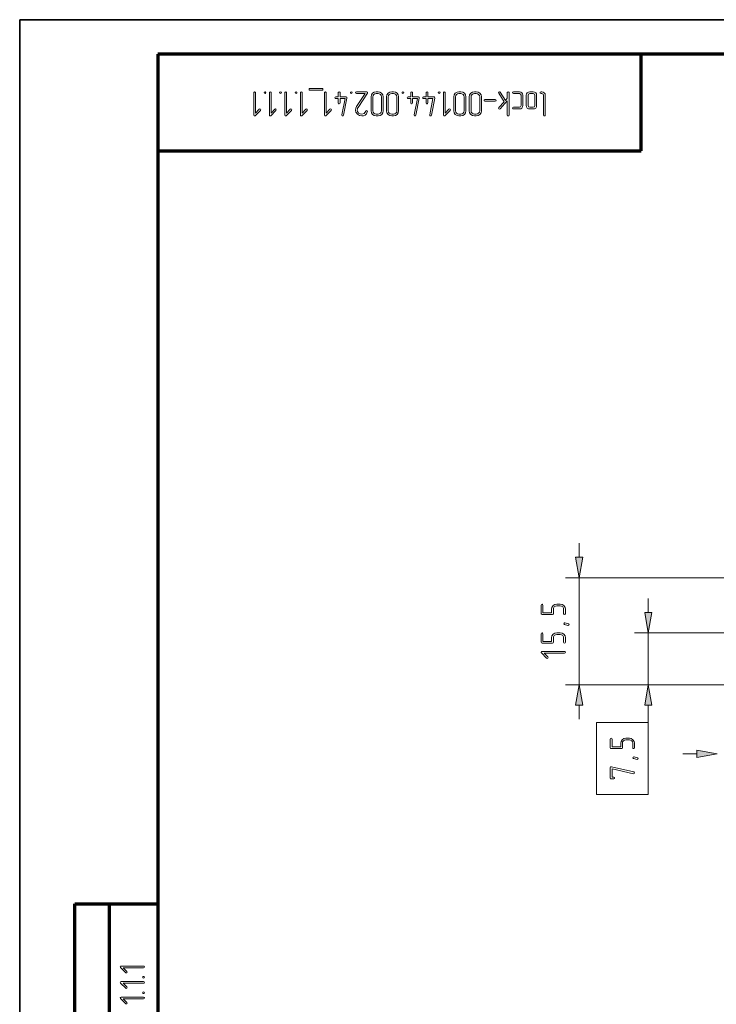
# Model space of a CAD drawing. Extents: x 0 to 594, y 0 to 420.
# Tile 8 of 33: x 0 to 101, y 277 to 420. Entities that reach past the tile are written whole.
import ezdxf

# ---------------------------------------------------------------- set-up
doc = ezdxf.new("R2010")
doc.units = 0

msp = doc.modelspace()

# ---------------------------------------------------------------- linework, layer by layer
at = {"color": 7, "lineweight": 35}
for p, q in [((0, 420), (594, 420)), ((0, 0), (0, 420))]:
    msp.add_line(p, q, dxfattribs=at)
at = {"color": 7, "lineweight": 70}
for p, q in [((589, 415), (20, 415)), ((20, 415), (20, 5)), ((20, 401), (90, 401)), ((8, 172), (8, 292)), ((13, 172), (13, 292))]:
    msp.add_line(p, q, dxfattribs=at)
at = {"color": 7, "lineweight": 70, "ltscale": 0.35}
msp.add_line((90, 401), (90, 415), dxfattribs=at)
at = {"color": 7, "lineweight": 13, "ltscale": 0.051139}
for p, q in [((81.01, 342.16), (81.01, 344.21)), ((91.01, 334.16), (91.01, 336.21)), ((81.01, 318.71), (81.01, 320.75)), ((96.01, 313.71), (98.06, 313.71))]:
    msp.add_line(p, q, dxfattribs=at)
at = {"color": 7, "lineweight": 13}
for p, q in [((152.51, 339.21), (79.01, 339.21)), ((112.91, 331.21), (89.01, 331.21)), ((104.68, 323.71), (79.01, 323.71))]:
    msp.add_line(p, q, dxfattribs=at)
at = {"color": 7, "lineweight": 13, "ltscale": 0.3875}
msp.add_line((81.01, 323.71), (81.01, 339.21), dxfattribs=at)
at = {"color": 7, "lineweight": 13, "ltscale": 0.1875}
msp.add_line((91.01, 323.71), (91.01, 331.21), dxfattribs=at)
at = {"color": 7, "lineweight": 13, "ltscale": 0.391654}
msp.add_line((104.68, 323.71), (89.01, 323.71), dxfattribs=at)
at = {"color": 7, "lineweight": 13, "ltscale": 0.0632}
msp.add_line((91.01, 318.22), (91.01, 320.75), dxfattribs=at)
at = {"color": 7, "lineweight": 70, "ltscale": 0.3}
msp.add_line((8, 292), (20, 292), dxfattribs=at)
at = {"color": 7, "lineweight": 13}
for points in [[(33.9, 409.44), (33.9, 406.19), (33.94, 406.1), (34.03, 406.07), (34.11, 406.1), (34.86, 406.85), (34.9, 406.94), (34.86, 407.03), (34.77, 407.07), (34.68, 407.03), (34.15, 406.49), (34.15, 409.44), (34.11, 409.53), (34.02, 409.56), (33.94, 409.53)], [(35.52, 409.31), (35.61, 409.35), (35.65, 409.44), (35.61, 409.53), (35.52, 409.56), (35.43, 409.52), (35.39, 409.44), (35.43, 409.35)], [(36.15, 409.44), (36.15, 406.19), (36.18, 406.1), (36.27, 406.07), (36.36, 406.1), (37.1, 406.85), (37.14, 406.94), (37.1, 407.03), (37.02, 407.07), (36.93, 407.03), (36.4, 406.49), (36.4, 409.44), (36.36, 409.53), (36.27, 409.56), (36.18, 409.53)], [(37.77, 409.31), (37.86, 409.35), (37.89, 409.44), (37.86, 409.53), (37.77, 409.56), (37.67, 409.52), (37.64, 409.44), (37.68, 409.35)], [(38.39, 409.44), (38.39, 406.19), (38.43, 406.1), (38.52, 406.07), (38.6, 406.1), (39.35, 406.85), (39.39, 406.94), (39.35, 407.03), (39.26, 407.07), (39.18, 407.03), (38.64, 406.49), (38.64, 409.44), (38.6, 409.53), (38.52, 409.56), (38.43, 409.53)], [(40.01, 409.31), (40.11, 409.35), (40.14, 409.44), (40.11, 409.53), (40.01, 409.56), (39.92, 409.52), (39.89, 409.44), (39.92, 409.35)], [(40.64, 409.44), (40.64, 406.19), (40.68, 406.1), (40.77, 406.07), (40.85, 406.1), (41.6, 406.85), (41.64, 406.94), (41.6, 407.03), (41.51, 407.07), (41.42, 407.03), (40.89, 406.49), (40.89, 409.44), (40.85, 409.53), (40.76, 409.56), (40.68, 409.53)], [(41.89, 410.06), (41.89, 409.81), (43.89, 409.81), (43.89, 410.06)], [(44.14, 409.44), (44.14, 406.19), (44.18, 406.1), (44.27, 406.07), (44.35, 406.1), (45.1, 406.85), (45.14, 406.94), (45.1, 407.03), (45.01, 407.07), (44.92, 407.03), (44.39, 406.49), (44.39, 409.44), (44.35, 409.53), (44.26, 409.56), (44.18, 409.53)], [(46.13, 408.57), (46.13, 407.94), (46.18, 407.84), (46.26, 407.81), (46.34, 407.85), (46.39, 407.94), (46.39, 408.57), (47.11, 408.57), (46.64, 406.22), (46.64, 406.19), (46.67, 406.1), (46.76, 406.06), (46.84, 406.09), (46.88, 406.17), (47.38, 408.66), (47.38, 408.69), (47.35, 408.78), (47.26, 408.82), (46.39, 408.82), (46.39, 409.44), (46.35, 409.53), (46.26, 409.56), (46.17, 409.53), (46.13, 409.44), (46.13, 408.82), (45.76, 408.82), (45.66, 408.78), (45.63, 408.69), (45.66, 408.6), (45.76, 408.57)], [(48.01, 409.31), (48.1, 409.35), (48.13, 409.44), (48.1, 409.53), (48.01, 409.56), (47.91, 409.52), (47.88, 409.44), (47.92, 409.35)], [(48.76, 409.56), (48.66, 409.52), (48.63, 409.44), (48.67, 409.35), (48.76, 409.31), (50.02, 409.31), (48.78, 407.43), (48.65, 407.17), (48.61, 406.92), (48.68, 406.59), (48.9, 406.31), (49.21, 406.12), (49.54, 406.06), (49.79, 406.1), (50, 406.2), (50.19, 406.39), (50.33, 406.66), (50.34, 406.7), (50.29, 406.79), (50.2, 406.83), (50.14, 406.8), (50.1, 406.74), (49.87, 406.42), (49.53, 406.32), (49.28, 406.37), (49.07, 406.49), (48.92, 406.69), (48.87, 406.92), (48.9, 407.11), (48.93, 407.19), (48.99, 407.29), (50.36, 409.37), (50.38, 409.43), (50.34, 409.52), (50.25, 409.56)], [(50.87, 408.82), (50.87, 406.82), (50.93, 406.53), (51.09, 406.28), (51.34, 406.12), (51.63, 406.06), (51.88, 406.06), (52.17, 406.12), (52.41, 406.29), (52.57, 406.53), (52.62, 406.82), (52.62, 408.82), (52.57, 409.1), (52.4, 409.34), (52.16, 409.51), (51.88, 409.56), (51.63, 409.56), (51.34, 409.51), (51.09, 409.34), (50.93, 409.1)], [(51.12, 408.82), (51.16, 409.02), (51.27, 409.17), (51.44, 409.28), (51.63, 409.31), (51.88, 409.31), (52.07, 409.28), (52.22, 409.17), (52.34, 409.01), (52.37, 408.82), (52.37, 406.82), (52.34, 406.63), (52.23, 406.46), (52.07, 406.35), (51.88, 406.31), (51.63, 406.31), (51.44, 406.35), (51.27, 406.46), (51.16, 406.63), (51.12, 406.82)], [(53.12, 408.82), (53.12, 406.82), (53.18, 406.53), (53.34, 406.28), (53.59, 406.12), (53.87, 406.06), (54.12, 406.06), (54.41, 406.12), (54.65, 406.29), (54.82, 406.53), (54.87, 406.82), (54.87, 408.82), (54.82, 409.1), (54.65, 409.34), (54.41, 409.51), (54.12, 409.56), (53.87, 409.56), (53.59, 409.51), (53.34, 409.34), (53.18, 409.1)], [(53.37, 408.82), (53.41, 409.02), (53.52, 409.17), (53.68, 409.28), (53.87, 409.31), (54.12, 409.31), (54.31, 409.28), (54.47, 409.17), (54.58, 409.01), (54.62, 408.82), (54.62, 406.82), (54.59, 406.63), (54.48, 406.46), (54.32, 406.35), (54.12, 406.31), (53.87, 406.31), (53.68, 406.35), (53.52, 406.46), (53.41, 406.63), (53.37, 406.82)], [(55.49, 409.31), (55.59, 409.35), (55.62, 409.44), (55.59, 409.53), (55.49, 409.56), (55.4, 409.52), (55.37, 409.44), (55.4, 409.35)], [(56.61, 408.57), (56.61, 407.94), (56.66, 407.84), (56.74, 407.81), (56.82, 407.85), (56.87, 407.94), (56.87, 408.57), (57.59, 408.57), (57.12, 406.22), (57.12, 406.19), (57.15, 406.1), (57.24, 406.06), (57.32, 406.09), (57.36, 406.17), (57.86, 408.66), (57.86, 408.69), (57.83, 408.78), (57.74, 408.82), (56.87, 408.82), (56.87, 409.44), (56.83, 409.53), (56.74, 409.56), (56.65, 409.53), (56.61, 409.44), (56.61, 408.82), (56.24, 408.82), (56.14, 408.78), (56.11, 408.69), (56.14, 408.6), (56.24, 408.57)], [(58.86, 408.57), (58.86, 407.94), (58.9, 407.84), (58.98, 407.81), (59.07, 407.85), (59.11, 407.94), (59.11, 408.57), (59.83, 408.57), (59.36, 406.22), (59.36, 406.19), (59.4, 406.1), (59.49, 406.06), (59.57, 406.09), (59.61, 406.17), (60.11, 408.66), (60.11, 408.69), (60.07, 408.78), (59.99, 408.82), (59.11, 408.82), (59.11, 409.44), (59.08, 409.53), (58.98, 409.56), (58.9, 409.53), (58.86, 409.44), (58.86, 408.82), (58.48, 408.82), (58.39, 408.78), (58.36, 408.69), (58.39, 408.6), (58.48, 408.57)], [(60.73, 409.31), (60.83, 409.35), (60.86, 409.44), (60.83, 409.53), (60.73, 409.56), (60.64, 409.52), (60.61, 409.44), (60.64, 409.35)], [(61.36, 409.44), (61.36, 406.19), (61.39, 406.1), (61.49, 406.07), (61.57, 406.1), (62.31, 406.85), (62.36, 406.94), (62.31, 407.03), (62.23, 407.07), (62.14, 407.03), (61.61, 406.49), (61.61, 409.44), (61.57, 409.53), (61.48, 409.56), (61.39, 409.53)], [(62.85, 408.82), (62.85, 406.82), (62.91, 406.53), (63.07, 406.28), (63.32, 406.12), (63.6, 406.06), (63.85, 406.06), (64.15, 406.12), (64.39, 406.29), (64.55, 406.53), (64.6, 406.82), (64.6, 408.82), (64.55, 409.1), (64.38, 409.34), (64.14, 409.51), (63.85, 409.56), (63.6, 409.56), (63.32, 409.51), (63.07, 409.34), (62.91, 409.1)], [(63.1, 408.82), (63.14, 409.02), (63.25, 409.17), (63.41, 409.28), (63.6, 409.31), (63.85, 409.31), (64.04, 409.28), (64.2, 409.17), (64.32, 409.01), (64.35, 408.82), (64.35, 406.82), (64.32, 406.63), (64.21, 406.46), (64.05, 406.35), (63.85, 406.31), (63.6, 406.31), (63.41, 406.35), (63.25, 406.46), (63.14, 406.63), (63.1, 406.82)], [(65.1, 408.82), (65.1, 406.82), (65.15, 406.53), (65.32, 406.28), (65.56, 406.12), (65.85, 406.06), (66.1, 406.06), (66.39, 406.12), (66.63, 406.29), (66.8, 406.53), (66.85, 406.82), (66.85, 408.82), (66.8, 409.1), (66.63, 409.34), (66.39, 409.51), (66.1, 409.56), (65.85, 409.56), (65.56, 409.51), (65.32, 409.34), (65.15, 409.1)], [(65.35, 408.82), (65.38, 409.02), (65.5, 409.17), (65.66, 409.28), (65.85, 409.31), (66.1, 409.31), (66.29, 409.28), (66.45, 409.17), (66.56, 409.01), (66.6, 408.82), (66.6, 406.82), (66.57, 406.63), (66.45, 406.46), (66.3, 406.35), (66.1, 406.31), (65.85, 406.31), (65.66, 406.35), (65.5, 406.46), (65.38, 406.63), (65.35, 406.82)], [(70.15, 408.13), (69.38, 407.28), (69.35, 407.19), (69.39, 407.1), (69.47, 407.06), (69.57, 407.11), (70.6, 408.25), (70.6, 406.19), (70.64, 406.1), (70.72, 406.06), (70.81, 406.1), (70.85, 406.19), (70.85, 409.44), (70.81, 409.53), (70.72, 409.56), (70.63, 409.53), (70.6, 409.44), (70.6, 408.63), (70.33, 408.32), (69.58, 409.51), (69.53, 409.55), (69.48, 409.56), (69.39, 409.53), (69.35, 409.44), (69.37, 409.37)], [(71.48, 409.56), (71.38, 409.52), (71.35, 409.44), (71.39, 409.35), (71.48, 409.31), (72.35, 409.31), (72.53, 409.24), (72.6, 409.06), (72.6, 407.56), (72.53, 407.39), (72.35, 407.32), (71.48, 407.32), (71.38, 407.28), (71.35, 407.19), (71.39, 407.1), (71.48, 407.07), (72.35, 407.07), (72.55, 407.1), (72.71, 407.21), (72.82, 407.38), (72.85, 407.56), (72.85, 409.06), (72.82, 409.26), (72.71, 409.42), (72.55, 409.53), (72.35, 409.56)], [(73.35, 409.06), (73.35, 407.56), (73.39, 407.37), (73.5, 407.21), (73.66, 407.1), (73.85, 407.07), (74.35, 407.07), (74.55, 407.1), (74.71, 407.21), (74.82, 407.38), (74.85, 407.56), (74.85, 409.06), (74.82, 409.26), (74.71, 409.42), (74.55, 409.53), (74.35, 409.56), (73.85, 409.56), (73.66, 409.53), (73.5, 409.42), (73.39, 409.26)], [(73.6, 409.06), (73.67, 409.24), (73.85, 409.31), (74.35, 409.31), (74.53, 409.24), (74.6, 409.06), (74.6, 407.56), (74.53, 407.39), (74.35, 407.32), (73.85, 407.32), (73.67, 407.39), (73.6, 407.56)], [(75.48, 409.56), (75.38, 409.52), (75.35, 409.44), (75.38, 409.35), (75.48, 409.31), (75.6, 409.31), (75.78, 409.24), (75.85, 409.06), (75.85, 406.19), (75.89, 406.1), (75.98, 406.06), (76.06, 406.1), (76.1, 406.19), (76.1, 409.06), (76.07, 409.26), (75.96, 409.41), (75.8, 409.53), (75.6, 409.56)], [(67.35, 408.44), (67.26, 408.4), (67.23, 408.31), (67.26, 408.23), (67.35, 408.19), (68.85, 408.19), (68.94, 408.23), (68.98, 408.31), (68.94, 408.4), (68.85, 408.44)], [(80.49, 342.16), (81.01, 339.21), (81.53, 342.16)], [(78.27, 335.38), (77.76, 335.38), (77.48, 335.32), (77.24, 335.16), (77.07, 334.91), (77.02, 334.63), (77.02, 334.13), (75.76, 334.13), (75.76, 335.25), (75.72, 335.35), (75.64, 335.38), (75.55, 335.34), (75.51, 335.25), (75.51, 334), (75.55, 333.91), (75.64, 333.88), (77.14, 333.88), (77.24, 333.91), (77.27, 334), (77.27, 334.63), (77.3, 334.82), (77.41, 334.99), (77.57, 335.09), (77.76, 335.13), (78.27, 335.13), (78.46, 335.09), (78.62, 334.99), (78.73, 334.82), (78.76, 334.63), (78.76, 334), (78.8, 333.91), (78.89, 333.88), (78.98, 333.91), (79.01, 334), (79.01, 334.63), (78.96, 334.91), (78.79, 335.16), (78.55, 335.32)], [(90.49, 334.16), (91.01, 331.21), (91.53, 334.16)], [(78.95, 332.68), (79.44, 332.55), (79.51, 332.5), (79.54, 332.43), (79.5, 332.34), (79.42, 332.3), (79.38, 332.31), (78.88, 332.43), (78.81, 332.48), (78.79, 332.55), (78.82, 332.64), (78.9, 332.68)], [(78.27, 331.23), (77.76, 331.23), (77.48, 331.18), (77.24, 331.01), (77.07, 330.77), (77.02, 330.48), (77.02, 329.98), (75.76, 329.98), (75.76, 331.1), (75.72, 331.2), (75.64, 331.23), (75.55, 331.2), (75.51, 331.1), (75.51, 329.86), (75.55, 329.76), (75.64, 329.73), (77.14, 329.73), (77.24, 329.76), (77.27, 329.86), (77.27, 330.48), (77.3, 330.67), (77.41, 330.84), (77.57, 330.95), (77.76, 330.98), (78.27, 330.98), (78.46, 330.95), (78.62, 330.84), (78.73, 330.67), (78.76, 330.48), (78.76, 329.86), (78.8, 329.76), (78.89, 329.73), (78.98, 329.76), (79.01, 329.86), (79.01, 330.48), (78.96, 330.77), (78.79, 331.01), (78.55, 331.18)], [(78.89, 328.53), (75.64, 328.53), (75.55, 328.5), (75.52, 328.4), (75.55, 328.32), (76.3, 327.57), (76.39, 327.53), (76.47, 327.57), (76.52, 327.66), (76.47, 327.75), (75.94, 328.28), (78.89, 328.28), (78.98, 328.32), (79.01, 328.41), (78.98, 328.5)], [(81.53, 320.75), (81.01, 323.71), (80.49, 320.75)], [(91.53, 320.75), (91.01, 323.71), (90.49, 320.75)], [(83.51, 307.83), (91.01, 307.83), (91.01, 318.22), (83.51, 318.22)], [(88.27, 315.97), (87.76, 315.97), (87.48, 315.92), (87.24, 315.75), (87.07, 315.51), (87.02, 315.23), (87.02, 314.72), (85.76, 314.72), (85.76, 315.85), (85.72, 315.94), (85.64, 315.97), (85.55, 315.94), (85.51, 315.85), (85.51, 314.6), (85.55, 314.5), (85.64, 314.47), (87.14, 314.47), (87.24, 314.5), (87.27, 314.6), (87.27, 315.23), (87.3, 315.42), (87.41, 315.58), (87.57, 315.69), (87.76, 315.72), (88.27, 315.72), (88.46, 315.69), (88.62, 315.58), (88.73, 315.42), (88.76, 315.23), (88.76, 314.6), (88.8, 314.5), (88.89, 314.47), (88.98, 314.5), (89.01, 314.6), (89.01, 315.23), (88.96, 315.51), (88.79, 315.75), (88.55, 315.92)], [(98.06, 313.19), (101.01, 313.71), (98.06, 314.23)], [(88.95, 313.27), (89.44, 313.14), (89.51, 313.1), (89.54, 313.03), (89.5, 312.93), (89.42, 312.89), (89.38, 312.9), (88.88, 313.03), (88.81, 313.07), (88.79, 313.14), (88.82, 313.24), (88.9, 313.28)], [(85.67, 311.83), (85.63, 311.84), (85.55, 311.8), (85.51, 311.71), (85.51, 310.2), (85.55, 310.11), (85.64, 310.08), (86.01, 310.08), (86.11, 310.12), (86.14, 310.2), (86.11, 310.3), (86.01, 310.33), (85.76, 310.33), (85.76, 311.55), (88.86, 310.83), (88.89, 310.83), (88.98, 310.87), (89.01, 310.96), (88.99, 311.03), (88.92, 311.08)], [(17.94, 282.98), (14.69, 282.98), (14.6, 282.94), (14.57, 282.85), (14.6, 282.77), (15.35, 282.02), (15.44, 281.98), (15.53, 282.02), (15.57, 282.11), (15.53, 282.19), (14.99, 282.73), (17.94, 282.73), (18.03, 282.77), (18.06, 282.85), (18.03, 282.94)], [(17.81, 281.35), (17.85, 281.26), (17.94, 281.23), (18.03, 281.26), (18.06, 281.35), (18.02, 281.45), (17.94, 281.48), (17.85, 281.45)], [(17.94, 280.73), (14.69, 280.73), (14.6, 280.69), (14.57, 280.6), (14.6, 280.52), (15.35, 279.77), (15.44, 279.73), (15.53, 279.77), (15.57, 279.86), (15.53, 279.95), (14.99, 280.48), (17.94, 280.48), (18.03, 280.52), (18.06, 280.61), (18.03, 280.69)], [(17.94, 278.48), (14.69, 278.48), (14.6, 278.45), (14.57, 278.36), (14.6, 278.27), (15.35, 277.53), (15.44, 277.49), (15.53, 277.53), (15.57, 277.61), (15.53, 277.7), (14.99, 278.23), (17.94, 278.23), (18.03, 278.27), (18.06, 278.36), (18.03, 278.45)], [(17.81, 279.11), (17.85, 279.02), (17.94, 278.99), (18.03, 279.02), (18.06, 279.11), (18.02, 279.21), (17.94, 279.24), (17.85, 279.2)]]:
    msp.add_lwpolyline(points, close=True, dxfattribs=at)
for points in [[(80.49, 342.16), (81.01, 339.21), (80.49, 342.16), (81.53, 342.16)], [(90.49, 334.16), (91.01, 331.21), (90.49, 334.16), (91.53, 334.16)], [(81.53, 320.75), (81.01, 323.71), (81.53, 320.75), (80.49, 320.75)], [(91.53, 320.75), (91.01, 323.71), (91.53, 320.75), (90.49, 320.75)], [(98.06, 313.19), (101.01, 313.71), (98.06, 313.19), (98.06, 314.23)]]:
    msp.add_solid(points, dxfattribs=at)

doc.saveas('drawing.dxf')
